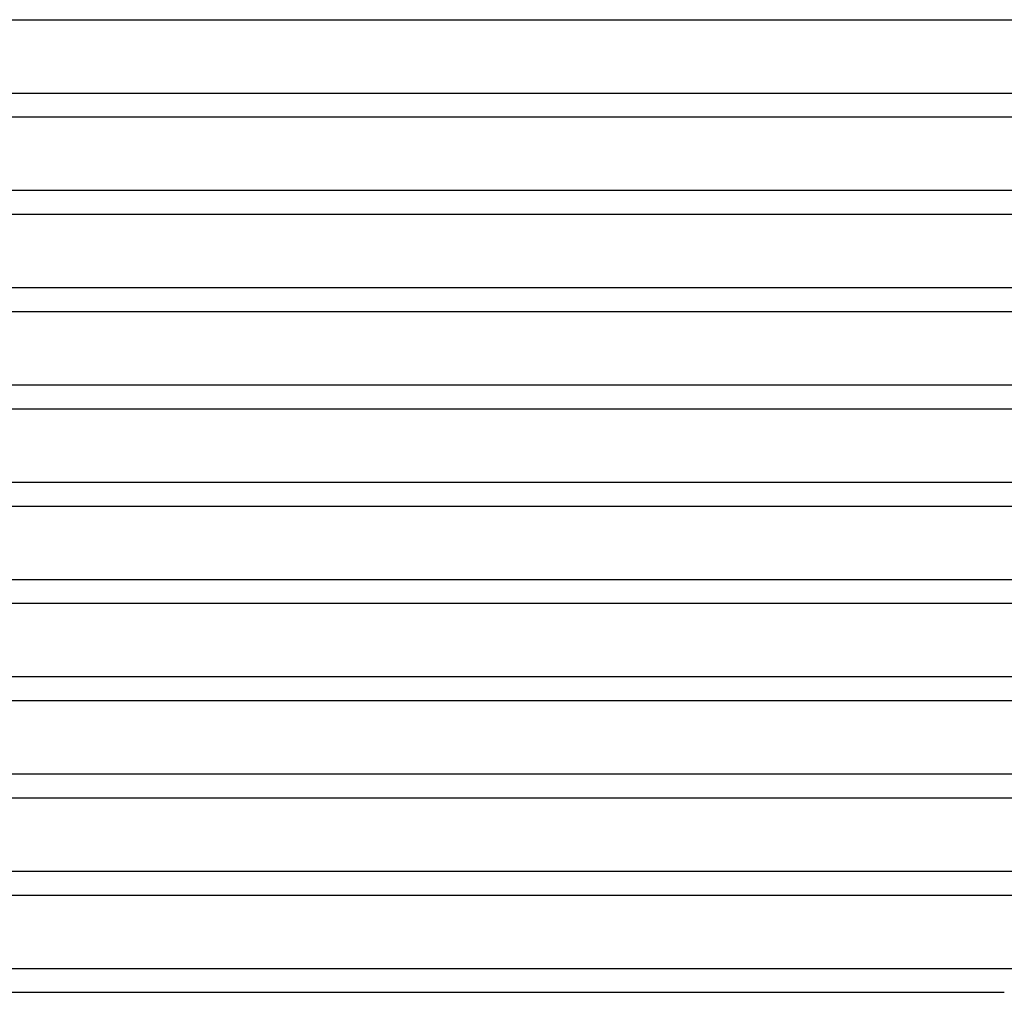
# Model space of a CAD drawing. Header units: millimetres. Extents: x -535 to 535, y -2 to 330.
# Tile 27 of 88: x -181 to -14, y 0 to 165. Entities that reach past the tile are written whole.
import ezdxf

# ---------------------------------------------------------------- set-up
doc = ezdxf.new("R2010")
doc.units = ezdxf.units.MM
doc.layers.add('THICK', color=7, linetype='Continuous')

msp = doc.modelspace()

# ---------------------------------------------------------------- linework, layer by layer
at = {"layer": 'THICK'}
for p, q in [((-279.31, 165), (-2, 165)), ((-0.53, 152.5), (-286.71, 152.5)), ((-285.67, 148.5), (-2, 148.5)), ((-0.81, 136), (-292.88, 136)), ((-292.03, 132), (-2, 132)), ((-1, 119.5), (-299.11, 119.5)), ((-298.4, 115.5), (-2, 115.5)), ((-1.15, 103), (-305.36, 103)), ((-304.78, 99), (-2, 99)), ((-1.28, 86.5), (-311.64, 86.5)), ((-311.15, 82.5), (-2, 82.5)), ((-1.38, 70), (-317.92, 70)), ((-317.53, 66), (-2, 66)), ((-1.48, 53.5), (-324.22, 53.5)), ((-323.91, 49.5), (-2, 49.5)), ((-1.56, 37), (-330.53, 37)), ((-330.3, 33), (-2, 33)), ((-1.63, 20.5), (-336.84, 20.5)), ((-336.69, 16.5), (-2, 16.5)), ((-0.51, 4), (-344.71, 4)), ((-217.08, 0), (-168.67, 0)), ((-168.67, 0), (-118.29, 0)), ((-118.29, 0), (-66.53, 0)), ((-66.53, 0), (-14, 0))]:
    msp.add_line(p, q, dxfattribs=at)

doc.saveas('drawing.dxf')
